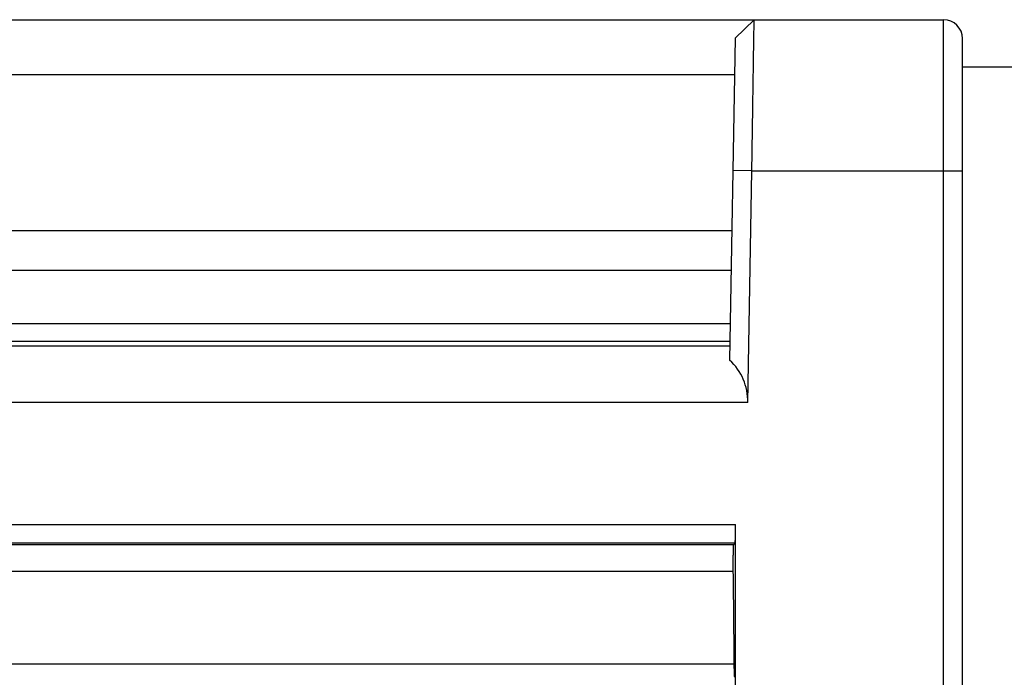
# Model space of a CAD drawing. Header units: millimetres. Extents: x 0 to 559, y 0 to 432.
# Tile 19 of 23: x 313 to 365, y 184 to 219. Entities that reach past the tile are written whole.
import ezdxf

# ---------------------------------------------------------------- set-up
doc = ezdxf.new("R2010")
doc.units = ezdxf.units.MM
doc.header["$LTSCALE"] = 30.734
doc.layers.add('ECM-B3M-C210DXF_CONTINUOUS_LINE', color=7, linetype='CONTINUOUS')

msp = doc.modelspace()

# ---------------------------------------------------------------- linework, layer by layer
at = {"layer": 'ECM-B3M-C210DXF_CONTINUOUS_LINE', "color": 7, "linetype": 'Continuous'}
for p, q in [((271.817, 218.766), (362.217, 218.766)), ((351.2, 217.783), (352.2, 218.766)), ((351.2, 217.783), (350.903, 200.754)), ((363.217, 119.766), (363.217, 217.766)), ((363.217, 216.266), (367.635, 216.266)), ((351.864, 198.518), (352.078, 210.766)), ((351.217, 182.966), (351.217, 192.066)), ((351.122, 190.996), (351.192, 191.066))]:
    msp.add_line(p, q, dxfattribs=at)
at = {"layer": 'ECM-B3M-C210DXF_CONTINUOUS_LINE', "color": 9, "linetype": 'Continuous'}
for p, q in [((362.217, 118.766), (362.217, 218.766)), ((351.166, 215.844), (271.817, 215.844)), ((352.078, 210.766), (351.078, 210.783)), ((352.078, 210.766), (363.217, 210.766)), ((271.817, 207.617), (351.023, 207.617)), ((350.986, 205.492), (271.817, 205.492)), ((271.817, 202.695), (350.937, 202.695)), ((350.92, 201.732), (271.817, 201.732)), ((271.817, 201.517), (350.916, 201.517)), ((351.864, 198.518), (271.817, 198.518)), ((271.817, 192.066), (351.217, 192.066)), ((351.192, 191.066), (271.817, 191.066)), ((271.817, 190.996), (351.122, 190.996)), ((351.099, 189.58), (271.817, 189.58)), ((351.149, 184.666), (271.817, 184.666))]:
    msp.add_line(p, q, dxfattribs=at)
at = {"layer": 'ECM-B3M-C210DXF_CONTINUOUS_LINE', "color": 7, "linetype": 'Continuous'}
msp.add_arc((362.217, 217.766), 1, 0, 90, dxfattribs=at)
msp.add_ellipse((348.864, 198.518), major_axis=(2.159, 2.121), ratio=0.982697, start_param=-0.785398, end_param=0.055671, dxfattribs=at)
for points, knots in [([(352.078, 210.766), (352.085, 211.286), (352.102, 212.306), (352.124, 213.788), (352.142, 214.959), (352.155, 215.824), (352.164, 216.404), (352.172, 216.93), (352.179, 217.396), (352.185, 217.798), (352.19, 218.092), (352.193, 218.292), (352.195, 218.415), (352.196, 218.52), (352.198, 218.606), (352.198, 218.673), (352.199, 218.716), (352.198, 218.743), (352.201, 218.753), (352.197, 218.766), (352.2, 218.766)], [0, 0, 0, 0, 0.195061, 0.382674, 0.55554, 0.63437, 0.707081, 0.772991, 0.831447, 0.881906, 0.923866, 0.94153, 0.956929, 0.970025, 0.98078, 0.989167, 0.995175, 0.997282, 0.99879, 1, 1, 1, 1]), ([(351.192, 191.066), (351.198, 191.072), (351.195, 191.104), (351.204, 191.159), (351.206, 191.254), (351.211, 191.376), (351.213, 191.525), (351.217, 191.757), (351.217, 191.94), (351.217, 192.065)], [0, 0, 0, 0, 0.024139, 0.084094, 0.178113, 0.302481, 0.452745, 0.623487, 1, 1, 1, 1]), ([(351.099, 189.58), (351.097, 189.74), (351.096, 189.981), (351.097, 190.296), (351.1, 190.515), (351.104, 190.702), (351.108, 190.833), (351.112, 190.914), (351.114, 190.955), (351.118, 190.979), (351.119, 190.993), (351.122, 190.996)], [0, 0, 0, 0, 0.339196, 0.509833, 0.667359, 0.802364, 0.906543, 0.945061, 0.973656, 0.992021, 1, 1, 1, 1]), ([(351.149, 184.666), (351.146, 185.081), (351.131, 186.719), (351.113, 188.358), (351.099, 189.58)], [0, 0, 0, 0, 0.253832, 1, 1, 1, 1]), ([(351.174, 183.984), (351.17, 183.988), (351.17, 184.008), (351.164, 184.044), (351.162, 184.106), (351.158, 184.185), (351.155, 184.285), (351.152, 184.447), (351.15, 184.576), (351.149, 184.666)], [0, 0, 0, 0, 0.02367, 0.080307, 0.168917, 0.287676, 0.433828, 0.604392, 1, 1, 1, 1])]:
    msp.add_open_spline(points, degree=3, knots=knots, dxfattribs=at)

doc.saveas('drawing.dxf')
